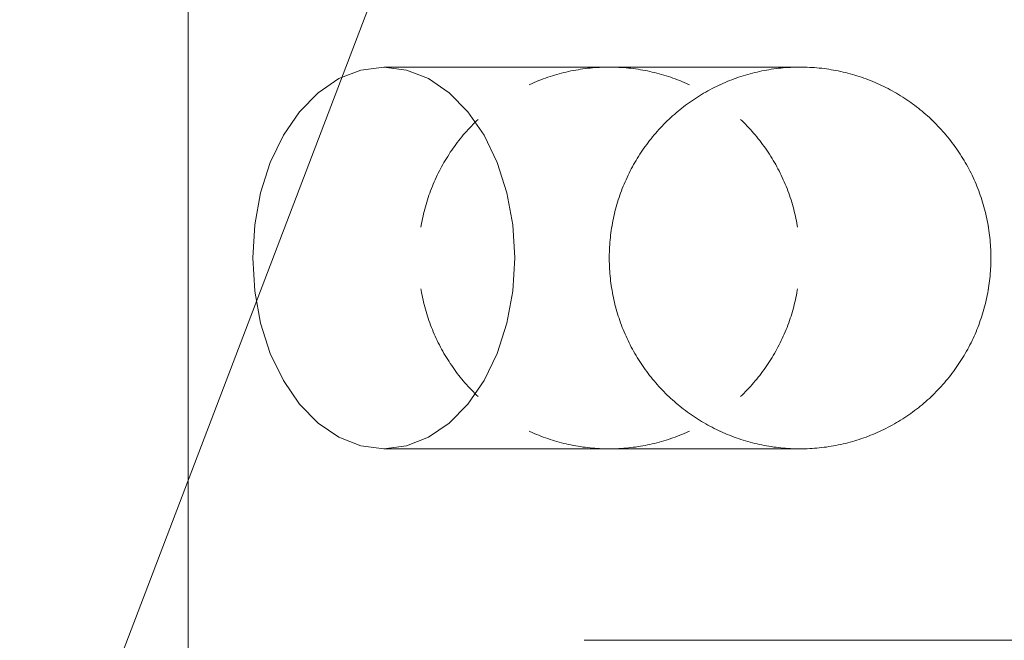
# Model space of a CAD drawing. Header units: metres. Extents: x -2 to 117, y -1 to 84.
# Tile 125 of 186: x 36.65 to 37.166, y 27.434 to 27.76. Entities that reach past the tile are written whole.
import ezdxf

# ---------------------------------------------------------------- set-up
doc = ezdxf.new("R2010")
doc.units = ezdxf.units.M
for name, color, linetype in [('KFP_Treppen_Aufzug', 7, 'Continuous'), ('KFP_Wand Aussen', 7, 'Continuous'), ('Neubau_KFP_Bemaßung 1_50', 7, 'Continuous')]:
    doc.layers.add(name, color=color, linetype=linetype)

# ---------------------------------------------------------------- blocks, each defined once
blk = doc.blocks.new('ITB_1002-ID-43-8-11635-220')
at = {"layer": 'KFP_Treppen_Aufzug', "color": 251, "lineweight": 5, "true_color": 0x5a5d5a}
blk.add_lwpolyline([(-32.42218, -32.09196), (-28.42366, -32.09196), (-28.42366, -37.5017), (-32.42218, -37.5017), (-32.42218, -32.09196)], dxfattribs=at)
at = {"layer": 'KFP_Wand Aussen', "color": 251, "lineweight": 5, "true_color": 0x5a5d5a}
for p, q in [((-28.10299, -33.25852), (-28.32116, -33.25852)), ((-28.16924, -33.25852), (-28.20299, -33.25852)), ((-28.10299, -33.25852), (-28.13674, -33.25852)), ((-28.32116, -33.45852), (-28.10299, -33.45852)), ((-28.20299, -33.45852), (-28.16924, -33.45852)), ((-28.13674, -33.45852), (-28.10299, -33.45852)), ((-28.2161, -33.55884), (-27.9861, -33.55884))]:
    blk.add_line(p, q, dxfattribs=at)
for points in [[(-28.32116, -33.25852), (-28.33308, -33.26004), (-28.34464, -33.26455), (-28.35548, -33.27192), (-28.36528, -33.28191), (-28.37374, -33.29424), (-28.3806, -33.30852), (-28.38566, -33.32432), (-28.38876, -33.34115), (-28.3898, -33.35852), (-28.38876, -33.37588), (-28.38566, -33.39272), (-28.3806, -33.40852), (-28.37374, -33.4228), (-28.36528, -33.43512), (-28.35548, -33.44512), (-28.34464, -33.45249), (-28.33308, -33.457), (-28.32116, -33.45852), (-28.30924, -33.457), (-28.29768, -33.45249), (-28.28684, -33.44512), (-28.27704, -33.43512), (-28.26858, -33.4228), (-28.26172, -33.40852), (-28.25666, -33.39272), (-28.25356, -33.37588), (-28.25252, -33.35852), (-28.25356, -33.34115), (-28.25666, -33.32432), (-28.26172, -33.30852), (-28.26858, -33.29424), (-28.27704, -33.28191), (-28.28684, -33.27192), (-28.29768, -33.26455), (-28.30924, -33.26004), (-28.32116, -33.25852)], [(-28.20299, -33.25852), (-28.20425, -33.25853), (-28.20551, -33.25855), (-28.20677, -33.25859), (-28.20803, -33.25865), (-28.20929, -33.25872), (-28.21055, -33.2588), (-28.21181, -33.25891), (-28.21306, -33.25903), (-28.21432, -33.25916), (-28.21557, -33.25931), (-28.21682, -33.25948), (-28.21807, -33.25966), (-28.21932, -33.25986), (-28.22056, -33.26007), (-28.2218, -33.2603), (-28.22304, -33.26055), (-28.22427, -33.26081), (-28.2255, -33.26109), (-28.22673, -33.26138), (-28.22795, -33.26169), (-28.22917, -33.26201), (-28.23039, -33.26235), (-28.2316, -33.2627), (-28.23281, -33.26307), (-28.23401, -33.26345), (-28.23521, -33.26385), (-28.2364, -33.26426), (-28.23758, -33.26469), (-28.23877, -33.26514), (-28.23994, -33.2656), (-28.24111, -33.26607), (-28.24227, -33.26656), (-28.24343, -33.26706), (-28.24458, -33.26758), (-28.24497, -33.26776)], [(-28.10299, -33.25852), (-28.10425, -33.25853), (-28.10551, -33.25855), (-28.10677, -33.25859), (-28.10803, -33.25865), (-28.10929, -33.25872), (-28.11055, -33.2588), (-28.11181, -33.25891), (-28.11306, -33.25903), (-28.11432, -33.25916), (-28.11557, -33.25931), (-28.11682, -33.25948), (-28.11807, -33.25966), (-28.11932, -33.25986), (-28.12056, -33.26007), (-28.1218, -33.2603), (-28.12304, -33.26055), (-28.12427, -33.26081), (-28.1255, -33.26109), (-28.12673, -33.26138), (-28.12795, -33.26169), (-28.12917, -33.26201), (-28.13039, -33.26235), (-28.1316, -33.2627), (-28.13281, -33.26307), (-28.13401, -33.26345), (-28.13521, -33.26385), (-28.1364, -33.26426), (-28.13758, -33.26469), (-28.13877, -33.26514), (-28.13994, -33.2656), (-28.14111, -33.26607), (-28.14227, -33.26656), (-28.14343, -33.26706), (-28.14458, -33.26758), (-28.14573, -33.26811), (-28.14686, -33.26866), (-28.14799, -33.26922), (-28.14912, -33.26979), (-28.15023, -33.27038), (-28.15134, -33.27098), (-28.15244, -33.2716), (-28.15353, -33.27223), (-28.15462, -33.27288), (-28.15569, -33.27354), (-28.15676, -33.27421), (-28.15782, -33.27489), (-28.15887, -33.27559), (-28.15991, -33.2763), (-28.16095, -33.27703), (-28.16197, -33.27777), (-28.16298, -33.27852), (-28.16399, -33.27928), (-28.16498, -33.28005), (-28.16597, -33.28084), (-28.16694, -33.28164), (-28.16791, -33.28246), (-28.16886, -33.28328), (-28.16981, -33.28412), (-28.17074, -33.28497), (-28.17166, -33.28583), (-28.17257, -33.2867), (-28.17347, -33.28758), (-28.17436, -33.28848), (-28.17524, -33.28939), (-28.17611, -33.2903), (-28.17696, -33.29123), (-28.17781, -33.29217), (-28.17864, -33.29312), (-28.17946, -33.29408), (-28.18026, -33.29505), (-28.18106, -33.29603), (-28.18184, -33.29702), (-28.18261, -33.29802), (-28.18337, -33.29903), (-28.18411, -33.30005), (-28.18484, -33.30107), (-28.18556, -33.30211), (-28.18627, -33.30316), (-28.18696, -33.30421), (-28.18764, -33.30528), (-28.1883, -33.30635), (-28.18895, -33.30743), (-28.18959, -33.30852), (-28.19021, -33.30961), (-28.19082, -33.31072), (-28.19142, -33.31183), (-28.192, -33.31295), (-28.19257, -33.31408), (-28.19312, -33.31521), (-28.19366, -33.31635), (-28.19419, -33.3175), (-28.1947, -33.31865), (-28.19519, -33.31981), (-28.19567, -33.32098), (-28.19614, -33.32215), (-28.19659, -33.32333), (-28.19703, -33.32451), (-28.19745, -33.3257), (-28.19786, -33.3269), (-28.19825, -33.3281), (-28.19862, -33.3293), (-28.19899, -33.33051), (-28.19933, -33.33172), (-28.19966, -33.33294), (-28.19998, -33.33416), (-28.20028, -33.33539), (-28.20056, -33.33662), (-28.20083, -33.33785), (-28.20108, -33.33909), (-28.20132, -33.34033), (-28.20154, -33.34157), (-28.20175, -33.34281), (-28.20194, -33.34406), (-28.20211, -33.34531), (-28.20227, -33.34656), (-28.20241, -33.34781), (-28.20254, -33.34907), (-28.20265, -33.35033), (-28.20275, -33.35158), (-28.20283, -33.35284), (-28.20289, -33.3541), (-28.20294, -33.35536), (-28.20297, -33.35663), (-28.20299, -33.35789), (-28.20299, -33.35915), (-28.20297, -33.36041), (-28.20294, -33.36167), (-28.20289, -33.36293), (-28.20283, -33.36419), (-28.20275, -33.36545), (-28.20265, -33.36671), (-28.20254, -33.36797), (-28.20241, -33.36922), (-28.20227, -33.37048), (-28.20211, -33.37173), (-28.20194, -33.37298), (-28.20175, -33.37422), (-28.20154, -33.37547), (-28.20132, -33.37671), (-28.20108, -33.37795), (-28.20083, -33.37919), (-28.20056, -33.38042), (-28.20028, -33.38165), (-28.19998, -33.38287), (-28.19966, -33.3841), (-28.19933, -33.38531), (-28.19899, -33.38653), (-28.19862, -33.38774), (-28.19825, -33.38894), (-28.19786, -33.39014), (-28.19745, -33.39133), (-28.19703, -33.39252), (-28.19659, -33.39371), (-28.19614, -33.39488), (-28.19567, -33.39606), (-28.19519, -33.39722), (-28.1947, -33.39838), (-28.19419, -33.39954), (-28.19366, -33.40068), (-28.19312, -33.40183), (-28.19257, -33.40296), (-28.192, -33.40409), (-28.19142, -33.40521), (-28.19082, -33.40632), (-28.19021, -33.40742), (-28.18959, -33.40852), (-28.18895, -33.40961), (-28.1883, -33.41069), (-28.18764, -33.41176), (-28.18696, -33.41282), (-28.18627, -33.41388), (-28.18556, -33.41492), (-28.18484, -33.41596), (-28.18411, -33.41699), (-28.18337, -33.41801), (-28.18261, -33.41902), (-28.18184, -33.42002), (-28.18106, -33.42101), (-28.18026, -33.42199), (-28.17946, -33.42296), (-28.17864, -33.42392), (-28.17781, -33.42487), (-28.17696, -33.42581), (-28.17611, -33.42673), (-28.17524, -33.42765), (-28.17436, -33.42856), (-28.17347, -33.42945), (-28.17257, -33.43034), (-28.17166, -33.43121), (-28.17074, -33.43207), (-28.16981, -33.43292), (-28.16886, -33.43375), (-28.16791, -33.43458), (-28.16694, -33.43539), (-28.16597, -33.43619), (-28.16498, -33.43698), (-28.16399, -33.43776), (-28.16298, -33.43852), (-28.16197, -33.43927), (-28.16095, -33.44001), (-28.15991, -33.44073), (-28.15887, -33.44145), (-28.15782, -33.44214), (-28.15676, -33.44283), (-28.15569, -33.4435), (-28.15462, -33.44416), (-28.15353, -33.4448), (-28.15244, -33.44543), (-28.15134, -33.44605), (-28.15023, -33.44665), (-28.14912, -33.44724), (-28.14799, -33.44782), (-28.14686, -33.44838), (-28.14573, -33.44893), (-28.14458, -33.44946), (-28.14343, -33.44998), (-28.14227, -33.45048), (-28.14111, -33.45097), (-28.13994, -33.45144), (-28.13877, -33.4519), (-28.13758, -33.45234), (-28.1364, -33.45277), (-28.13521, -33.45319), (-28.13401, -33.45358), (-28.13281, -33.45397), (-28.1316, -33.45434), (-28.13039, -33.45469), (-28.12917, -33.45503), (-28.12795, -33.45535), (-28.12673, -33.45566), (-28.1255, -33.45595), (-28.12427, -33.45623), (-28.12304, -33.45649), (-28.1218, -33.45673), (-28.12056, -33.45696), (-28.11932, -33.45718), (-28.11807, -33.45737), (-28.11682, -33.45756), (-28.11557, -33.45772), (-28.11432, -33.45787), (-28.11306, -33.45801), (-28.11181, -33.45813), (-28.11055, -33.45823), (-28.10929, -33.45832), (-28.10803, -33.45839), (-28.10677, -33.45845), (-28.10551, -33.45849), (-28.10425, -33.45851), (-28.10299, -33.45852)], [(-28.10299, -33.25852), (-28.10425, -33.25853), (-28.10551, -33.25855), (-28.10677, -33.25859), (-28.10803, -33.25865), (-28.10929, -33.25872), (-28.11055, -33.2588), (-28.11181, -33.25891), (-28.11306, -33.25903), (-28.11432, -33.25916), (-28.11557, -33.25931), (-28.11682, -33.25948), (-28.11807, -33.25966), (-28.11932, -33.25986), (-28.12056, -33.26007), (-28.1218, -33.2603), (-28.12304, -33.26055), (-28.12427, -33.26081), (-28.1255, -33.26109), (-28.12673, -33.26138), (-28.12795, -33.26169), (-28.12917, -33.26201), (-28.13039, -33.26235), (-28.1316, -33.2627), (-28.13281, -33.26307), (-28.13401, -33.26345), (-28.13521, -33.26385), (-28.1364, -33.26426), (-28.13758, -33.26469), (-28.13877, -33.26514), (-28.13994, -33.2656), (-28.14111, -33.26607), (-28.14227, -33.26656), (-28.14343, -33.26706), (-28.14458, -33.26758), (-28.14573, -33.26811), (-28.14686, -33.26866), (-28.14799, -33.26922), (-28.14912, -33.26979), (-28.15023, -33.27038), (-28.15134, -33.27098), (-28.15244, -33.2716), (-28.15353, -33.27223), (-28.15462, -33.27288), (-28.15569, -33.27354), (-28.15676, -33.27421), (-28.15782, -33.27489), (-28.15887, -33.27559), (-28.15991, -33.2763), (-28.16095, -33.27703), (-28.16197, -33.27777), (-28.16298, -33.27852), (-28.16399, -33.27928), (-28.16498, -33.28005), (-28.16597, -33.28084), (-28.16694, -33.28164), (-28.16791, -33.28246), (-28.16886, -33.28328), (-28.16981, -33.28412), (-28.17074, -33.28497), (-28.17166, -33.28583), (-28.17257, -33.2867), (-28.17347, -33.28758), (-28.17436, -33.28848), (-28.17524, -33.28939), (-28.17611, -33.2903), (-28.17696, -33.29123), (-28.17781, -33.29217), (-28.17864, -33.29312), (-28.17946, -33.29408), (-28.18026, -33.29505), (-28.18106, -33.29603), (-28.18184, -33.29702), (-28.18261, -33.29802), (-28.18337, -33.29903), (-28.18411, -33.30005), (-28.18484, -33.30107), (-28.18556, -33.30211), (-28.18627, -33.30316), (-28.18696, -33.30421), (-28.18764, -33.30528), (-28.1883, -33.30635), (-28.18895, -33.30743), (-28.18959, -33.30852), (-28.19021, -33.30961), (-28.19082, -33.31072), (-28.19142, -33.31183), (-28.192, -33.31295), (-28.19257, -33.31408), (-28.19312, -33.31521), (-28.19366, -33.31635), (-28.19419, -33.3175), (-28.1947, -33.31865), (-28.19519, -33.31981), (-28.19567, -33.32098), (-28.19614, -33.32215), (-28.19659, -33.32333), (-28.19703, -33.32451), (-28.19745, -33.3257), (-28.19786, -33.3269), (-28.19825, -33.3281), (-28.19862, -33.3293), (-28.19899, -33.33051), (-28.19933, -33.33172), (-28.19966, -33.33294), (-28.19998, -33.33416), (-28.20028, -33.33539), (-28.20056, -33.33662), (-28.20083, -33.33785), (-28.20108, -33.33909), (-28.20132, -33.34033), (-28.20154, -33.34157), (-28.20175, -33.34281), (-28.20194, -33.34406), (-28.20211, -33.34531), (-28.20227, -33.34656), (-28.20241, -33.34781), (-28.20254, -33.34907), (-28.20265, -33.35033), (-28.20275, -33.35158), (-28.20283, -33.35284), (-28.20289, -33.3541), (-28.20294, -33.35536), (-28.20297, -33.35663), (-28.20299, -33.35789), (-28.20299, -33.35915), (-28.20297, -33.36041), (-28.20294, -33.36167), (-28.20289, -33.36293), (-28.20283, -33.36419), (-28.20275, -33.36545), (-28.20265, -33.36671), (-28.20254, -33.36797), (-28.20241, -33.36922), (-28.20227, -33.37048), (-28.20211, -33.37173), (-28.20194, -33.37298), (-28.20175, -33.37422), (-28.20154, -33.37547), (-28.20132, -33.37671), (-28.20108, -33.37795), (-28.20083, -33.37919), (-28.20056, -33.38042), (-28.20028, -33.38165), (-28.19998, -33.38287), (-28.19966, -33.3841), (-28.19933, -33.38531), (-28.19899, -33.38653), (-28.19862, -33.38774), (-28.19825, -33.38894), (-28.19786, -33.39014), (-28.19745, -33.39133), (-28.19703, -33.39252), (-28.19659, -33.39371), (-28.19614, -33.39488), (-28.19567, -33.39606), (-28.19519, -33.39722), (-28.1947, -33.39838), (-28.19419, -33.39954), (-28.19366, -33.40068), (-28.19312, -33.40183), (-28.19257, -33.40296), (-28.192, -33.40409), (-28.19142, -33.40521), (-28.19082, -33.40632), (-28.19021, -33.40742), (-28.18959, -33.40852), (-28.18895, -33.40961), (-28.1883, -33.41069), (-28.18764, -33.41176), (-28.18696, -33.41282), (-28.18627, -33.41388), (-28.18556, -33.41492), (-28.18484, -33.41596), (-28.18411, -33.41699), (-28.18337, -33.41801), (-28.18261, -33.41902), (-28.18184, -33.42002), (-28.18106, -33.42101), (-28.18026, -33.42199), (-28.17946, -33.42296), (-28.17864, -33.42392), (-28.17781, -33.42487), (-28.17696, -33.42581), (-28.17611, -33.42673), (-28.17524, -33.42765), (-28.17436, -33.42856), (-28.17347, -33.42945), (-28.17257, -33.43034), (-28.17166, -33.43121), (-28.17074, -33.43207), (-28.16981, -33.43292), (-28.16886, -33.43375), (-28.16791, -33.43458), (-28.16694, -33.43539), (-28.16597, -33.43619), (-28.16498, -33.43698), (-28.16399, -33.43776), (-28.16298, -33.43852), (-28.16197, -33.43927), (-28.16095, -33.44001), (-28.15991, -33.44073), (-28.15887, -33.44145), (-28.15782, -33.44214), (-28.15676, -33.44283), (-28.15569, -33.4435), (-28.15462, -33.44416), (-28.15353, -33.4448), (-28.15244, -33.44543), (-28.15134, -33.44605), (-28.15023, -33.44665), (-28.14912, -33.44724), (-28.14799, -33.44782), (-28.14686, -33.44838), (-28.14573, -33.44893), (-28.14458, -33.44946), (-28.14343, -33.44998), (-28.14227, -33.45048), (-28.14111, -33.45097), (-28.13994, -33.45144), (-28.13877, -33.4519), (-28.13758, -33.45234), (-28.1364, -33.45277), (-28.13521, -33.45319), (-28.13401, -33.45358), (-28.13281, -33.45397), (-28.1316, -33.45434), (-28.13039, -33.45469), (-28.12917, -33.45503), (-28.12795, -33.45535), (-28.12673, -33.45566), (-28.1255, -33.45595), (-28.12427, -33.45623), (-28.12304, -33.45649), (-28.1218, -33.45673), (-28.12056, -33.45696), (-28.11932, -33.45718), (-28.11807, -33.45737), (-28.11682, -33.45756), (-28.11557, -33.45772), (-28.11432, -33.45787), (-28.11306, -33.45801), (-28.11181, -33.45813), (-28.11055, -33.45823), (-28.10929, -33.45832), (-28.10803, -33.45839), (-28.10677, -33.45845), (-28.10551, -33.45849), (-28.10425, -33.45851), (-28.10299, -33.45852)], [(-28.161, -33.26776), (-28.16139, -33.26758), (-28.16254, -33.26706), (-28.1637, -33.26656), (-28.16487, -33.26607), (-28.16603, -33.2656), (-28.16721, -33.26514), (-28.16839, -33.26469), (-28.16958, -33.26426), (-28.17077, -33.26385), (-28.17197, -33.26345), (-28.17317, -33.26307), (-28.17437, -33.2627), (-28.17559, -33.26235), (-28.1768, -33.26201), (-28.17802, -33.26169), (-28.17924, -33.26138), (-28.18047, -33.26109), (-28.1817, -33.26081), (-28.18294, -33.26055), (-28.18418, -33.2603), (-28.18542, -33.26007), (-28.18666, -33.25986), (-28.18791, -33.25966), (-28.18915, -33.25948), (-28.1904, -33.25931), (-28.19166, -33.25916), (-28.19291, -33.25903), (-28.19417, -33.25891), (-28.19542, -33.2588), (-28.19668, -33.25872), (-28.19794, -33.25865), (-28.1992, -33.25859), (-28.20046, -33.25855), (-28.20173, -33.25853), (-28.20299, -33.25852)], [(-28.10299, -33.25852), (-28.10425, -33.25853), (-28.10551, -33.25855), (-28.10677, -33.25859), (-28.10803, -33.25865), (-28.10929, -33.25872), (-28.11055, -33.2588), (-28.11181, -33.25891), (-28.11306, -33.25903), (-28.11432, -33.25916), (-28.11557, -33.25931), (-28.11682, -33.25948), (-28.11807, -33.25966), (-28.11932, -33.25986), (-28.12056, -33.26007), (-28.1218, -33.2603), (-28.12304, -33.26055), (-28.12427, -33.26081), (-28.1255, -33.26109), (-28.12673, -33.26138), (-28.12795, -33.26169), (-28.12917, -33.26201), (-28.13039, -33.26235), (-28.1316, -33.2627), (-28.13281, -33.26307), (-28.13401, -33.26345), (-28.13521, -33.26385), (-28.1364, -33.26426), (-28.13758, -33.26469), (-28.13877, -33.26514), (-28.13994, -33.2656), (-28.14111, -33.26607), (-28.14227, -33.26656), (-28.14343, -33.26706), (-28.14458, -33.26758), (-28.14497, -33.26776)], [(-28.10299, -33.45852), (-28.10173, -33.45851), (-28.10046, -33.45849), (-28.0992, -33.45845), (-28.09794, -33.45839), (-28.09668, -33.45832), (-28.09542, -33.45823), (-28.09417, -33.45813), (-28.09291, -33.45801), (-28.09166, -33.45787), (-28.0904, -33.45772), (-28.08915, -33.45756), (-28.08791, -33.45737), (-28.08666, -33.45718), (-28.08542, -33.45696), (-28.08418, -33.45673), (-28.08294, -33.45649), (-28.0817, -33.45623), (-28.08047, -33.45595), (-28.07924, -33.45566), (-28.07802, -33.45535), (-28.0768, -33.45503), (-28.07559, -33.45469), (-28.07437, -33.45434), (-28.07317, -33.45397), (-28.07197, -33.45358), (-28.07077, -33.45319), (-28.06958, -33.45277), (-28.06839, -33.45234), (-28.06721, -33.4519), (-28.06603, -33.45144), (-28.06487, -33.45097), (-28.0637, -33.45048), (-28.06254, -33.44998), (-28.06139, -33.44946), (-28.06025, -33.44893), (-28.05911, -33.44838), (-28.05798, -33.44782), (-28.05686, -33.44724), (-28.05574, -33.44665), (-28.05464, -33.44605), (-28.05353, -33.44543), (-28.05244, -33.4448), (-28.05136, -33.44416), (-28.05028, -33.4435), (-28.04921, -33.44283), (-28.04815, -33.44214), (-28.0471, -33.44145), (-28.04606, -33.44073), (-28.04503, -33.44001), (-28.04401, -33.43927), (-28.04299, -33.43852), (-28.04199, -33.43776), (-28.04099, -33.43698), (-28.04001, -33.43619), (-28.03903, -33.43539), (-28.03807, -33.43458), (-28.03711, -33.43375), (-28.03617, -33.43292), (-28.03524, -33.43207), (-28.03431, -33.43121), (-28.0334, -33.43034), (-28.0325, -33.42945), (-28.03161, -33.42856), (-28.03073, -33.42765), (-28.02987, -33.42673), (-28.02901, -33.42581), (-28.02817, -33.42487), (-28.02734, -33.42392), (-28.02652, -33.42296), (-28.02571, -33.42199), (-28.02492, -33.42101), (-28.02413, -33.42002), (-28.02337, -33.41902), (-28.02261, -33.41801), (-28.02186, -33.41699), (-28.02113, -33.41596), (-28.02041, -33.41492), (-28.01971, -33.41388), (-28.01902, -33.41282), (-28.01834, -33.41176), (-28.01767, -33.41069), (-28.01702, -33.40961), (-28.01639, -33.40852), (-28.01576, -33.40742), (-28.01515, -33.40632), (-28.01456, -33.40521), (-28.01397, -33.40409), (-28.01341, -33.40296), (-28.01285, -33.40183), (-28.01231, -33.40068), (-28.01179, -33.39954), (-28.01128, -33.39838), (-28.01078, -33.39722), (-28.0103, -33.39606), (-28.00983, -33.39488), (-28.00938, -33.39371), (-28.00895, -33.39252), (-28.00853, -33.39133), (-28.00812, -33.39014), (-28.00773, -33.38894), (-28.00735, -33.38774), (-28.00699, -33.38653), (-28.00664, -33.38531), (-28.00631, -33.3841), (-28.006, -33.38287), (-28.0057, -33.38165), (-28.00542, -33.38042), (-28.00515, -33.37919), (-28.00489, -33.37795), (-28.00466, -33.37671), (-28.00443, -33.37547), (-28.00423, -33.37422), (-28.00404, -33.37298), (-28.00386, -33.37173), (-28.00371, -33.37048), (-28.00356, -33.36922), (-28.00344, -33.36797), (-28.00332, -33.36671), (-28.00323, -33.36545), (-28.00315, -33.36419), (-28.00309, -33.36293), (-28.00304, -33.36167), (-28.00301, -33.36041), (-28.00299, -33.35915), (-28.00299, -33.35789), (-28.00301, -33.35663), (-28.00304, -33.35536), (-28.00309, -33.3541), (-28.00315, -33.35284), (-28.00323, -33.35158), (-28.00332, -33.35033), (-28.00344, -33.34907), (-28.00356, -33.34781), (-28.00371, -33.34656), (-28.00386, -33.34531), (-28.00404, -33.34406), (-28.00423, -33.34281), (-28.00443, -33.34157), (-28.00466, -33.34033), (-28.00489, -33.33909), (-28.00515, -33.33785), (-28.00542, -33.33662), (-28.0057, -33.33539), (-28.006, -33.33416), (-28.00631, -33.33294), (-28.00664, -33.33172), (-28.00699, -33.33051), (-28.00735, -33.3293), (-28.00773, -33.3281), (-28.00812, -33.3269), (-28.00853, -33.3257), (-28.00895, -33.32451), (-28.00938, -33.32333), (-28.00983, -33.32215), (-28.0103, -33.32098), (-28.01078, -33.31981), (-28.01128, -33.31865), (-28.01179, -33.3175), (-28.01231, -33.31635), (-28.01285, -33.31521), (-28.01341, -33.31408), (-28.01397, -33.31295), (-28.01456, -33.31183), (-28.01515, -33.31072), (-28.01576, -33.30961), (-28.01639, -33.30852), (-28.01702, -33.30743), (-28.01767, -33.30635), (-28.01834, -33.30528), (-28.01902, -33.30421), (-28.01971, -33.30316), (-28.02041, -33.30211), (-28.02113, -33.30107), (-28.02186, -33.30005), (-28.02261, -33.29903), (-28.02337, -33.29802), (-28.02413, -33.29702), (-28.02492, -33.29603), (-28.02571, -33.29505), (-28.02652, -33.29408), (-28.02734, -33.29312), (-28.02817, -33.29217), (-28.02901, -33.29123), (-28.02987, -33.2903), (-28.03073, -33.28939), (-28.03161, -33.28848), (-28.0325, -33.28758), (-28.0334, -33.2867), (-28.03431, -33.28583), (-28.03524, -33.28497), (-28.03617, -33.28412), (-28.03711, -33.28328), (-28.03807, -33.28246), (-28.03903, -33.28164), (-28.04001, -33.28084), (-28.04099, -33.28005), (-28.04199, -33.27928), (-28.04299, -33.27852), (-28.04401, -33.27777), (-28.04503, -33.27703), (-28.04606, -33.2763), (-28.0471, -33.27559), (-28.04815, -33.27489), (-28.04921, -33.27421), (-28.05028, -33.27354), (-28.05136, -33.27288), (-28.05244, -33.27223), (-28.05353, -33.2716), (-28.05464, -33.27098), (-28.05574, -33.27038), (-28.05686, -33.26979), (-28.05798, -33.26922), (-28.05911, -33.26866), (-28.06025, -33.26811), (-28.06139, -33.26758), (-28.06254, -33.26706), (-28.0637, -33.26656), (-28.06487, -33.26607), (-28.06603, -33.2656), (-28.06721, -33.26514), (-28.06839, -33.26469), (-28.06958, -33.26426), (-28.07077, -33.26385), (-28.07197, -33.26345), (-28.07317, -33.26307), (-28.07437, -33.2627), (-28.07559, -33.26235), (-28.0768, -33.26201), (-28.07802, -33.26169), (-28.07924, -33.26138), (-28.08047, -33.26109), (-28.0817, -33.26081), (-28.08294, -33.26055), (-28.08418, -33.2603), (-28.08542, -33.26007), (-28.08666, -33.25986), (-28.08791, -33.25966), (-28.08915, -33.25948), (-28.0904, -33.25931), (-28.09166, -33.25916), (-28.09291, -33.25903), (-28.09417, -33.25891), (-28.09542, -33.2588), (-28.09668, -33.25872), (-28.09794, -33.25865), (-28.0992, -33.25859), (-28.10046, -33.25855), (-28.10173, -33.25853), (-28.10299, -33.25852)], [(-28.10299, -33.45852), (-28.10173, -33.45851), (-28.10046, -33.45849), (-28.0992, -33.45845), (-28.09794, -33.45839), (-28.09668, -33.45832), (-28.09542, -33.45823), (-28.09417, -33.45813), (-28.09291, -33.45801), (-28.09166, -33.45787), (-28.0904, -33.45772), (-28.08915, -33.45756), (-28.08791, -33.45737), (-28.08666, -33.45718), (-28.08542, -33.45696), (-28.08418, -33.45673), (-28.08294, -33.45649), (-28.0817, -33.45623), (-28.08047, -33.45595), (-28.07924, -33.45566), (-28.07802, -33.45535), (-28.0768, -33.45503), (-28.07559, -33.45469), (-28.07437, -33.45434), (-28.07317, -33.45397), (-28.07197, -33.45358), (-28.07077, -33.45319), (-28.06958, -33.45277), (-28.06839, -33.45234), (-28.06721, -33.4519), (-28.06603, -33.45144), (-28.06487, -33.45097), (-28.0637, -33.45048), (-28.06254, -33.44998), (-28.06139, -33.44946), (-28.06025, -33.44893), (-28.05911, -33.44838), (-28.05798, -33.44782), (-28.05686, -33.44724), (-28.05574, -33.44665), (-28.05464, -33.44605), (-28.05353, -33.44543), (-28.05244, -33.4448), (-28.05136, -33.44416), (-28.05028, -33.4435), (-28.04921, -33.44283), (-28.04815, -33.44214), (-28.0471, -33.44145), (-28.04606, -33.44073), (-28.04503, -33.44001), (-28.04401, -33.43927), (-28.04299, -33.43852), (-28.04199, -33.43776), (-28.04099, -33.43698), (-28.04001, -33.43619), (-28.03903, -33.43539), (-28.03807, -33.43458), (-28.03711, -33.43375), (-28.03617, -33.43292), (-28.03524, -33.43207), (-28.03431, -33.43121), (-28.0334, -33.43034), (-28.0325, -33.42945), (-28.03161, -33.42856), (-28.03073, -33.42765), (-28.02987, -33.42673), (-28.02901, -33.42581), (-28.02817, -33.42487), (-28.02734, -33.42392), (-28.02652, -33.42296), (-28.02571, -33.42199), (-28.02492, -33.42101), (-28.02413, -33.42002), (-28.02337, -33.41902), (-28.02261, -33.41801), (-28.02186, -33.41699), (-28.02113, -33.41596), (-28.02041, -33.41492), (-28.01971, -33.41388), (-28.01902, -33.41282), (-28.01834, -33.41176), (-28.01767, -33.41069), (-28.01702, -33.40961), (-28.01639, -33.40852), (-28.01576, -33.40742), (-28.01515, -33.40632), (-28.01456, -33.40521), (-28.01397, -33.40409), (-28.01341, -33.40296), (-28.01285, -33.40183), (-28.01231, -33.40068), (-28.01179, -33.39954), (-28.01128, -33.39838), (-28.01078, -33.39722), (-28.0103, -33.39606), (-28.00983, -33.39488), (-28.00938, -33.39371), (-28.00895, -33.39252), (-28.00853, -33.39133), (-28.00812, -33.39014), (-28.00773, -33.38894), (-28.00735, -33.38774), (-28.00699, -33.38653), (-28.00664, -33.38531), (-28.00631, -33.3841), (-28.006, -33.38287), (-28.0057, -33.38165), (-28.00542, -33.38042), (-28.00515, -33.37919), (-28.00489, -33.37795), (-28.00466, -33.37671), (-28.00443, -33.37547), (-28.00423, -33.37422), (-28.00404, -33.37298), (-28.00386, -33.37173), (-28.00371, -33.37048), (-28.00356, -33.36922), (-28.00344, -33.36797), (-28.00332, -33.36671), (-28.00323, -33.36545), (-28.00315, -33.36419), (-28.00309, -33.36293), (-28.00304, -33.36167), (-28.00301, -33.36041), (-28.00299, -33.35915), (-28.00299, -33.35789), (-28.00301, -33.35663), (-28.00304, -33.35536), (-28.00309, -33.3541), (-28.00315, -33.35284), (-28.00323, -33.35158), (-28.00332, -33.35033), (-28.00344, -33.34907), (-28.00356, -33.34781), (-28.00371, -33.34656), (-28.00386, -33.34531), (-28.00404, -33.34406), (-28.00423, -33.34281), (-28.00443, -33.34157), (-28.00466, -33.34033), (-28.00489, -33.33909), (-28.00515, -33.33785), (-28.00542, -33.33662), (-28.0057, -33.33539), (-28.006, -33.33416), (-28.00631, -33.33294), (-28.00664, -33.33172), (-28.00699, -33.33051), (-28.00735, -33.3293), (-28.00773, -33.3281), (-28.00812, -33.3269), (-28.00853, -33.3257), (-28.00895, -33.32451), (-28.00938, -33.32333), (-28.00983, -33.32215), (-28.0103, -33.32098), (-28.01078, -33.31981), (-28.01128, -33.31865), (-28.01179, -33.3175), (-28.01231, -33.31635), (-28.01285, -33.31521), (-28.01341, -33.31408), (-28.01397, -33.31295), (-28.01456, -33.31183), (-28.01515, -33.31072), (-28.01576, -33.30961), (-28.01639, -33.30852), (-28.01702, -33.30743), (-28.01767, -33.30635), (-28.01834, -33.30528), (-28.01902, -33.30421), (-28.01971, -33.30316), (-28.02041, -33.30211), (-28.02113, -33.30107), (-28.02186, -33.30005), (-28.02261, -33.29903), (-28.02337, -33.29802), (-28.02413, -33.29702), (-28.02492, -33.29603), (-28.02571, -33.29505), (-28.02652, -33.29408), (-28.02734, -33.29312), (-28.02817, -33.29217), (-28.02901, -33.29123), (-28.02987, -33.2903), (-28.03073, -33.28939), (-28.03161, -33.28848), (-28.0325, -33.28758), (-28.0334, -33.2867), (-28.03431, -33.28583), (-28.03524, -33.28497), (-28.03617, -33.28412), (-28.03711, -33.28328), (-28.03807, -33.28246), (-28.03903, -33.28164), (-28.04001, -33.28084), (-28.04099, -33.28005), (-28.04199, -33.27928), (-28.04299, -33.27852), (-28.04401, -33.27777), (-28.04503, -33.27703), (-28.04606, -33.2763), (-28.0471, -33.27559), (-28.04815, -33.27489), (-28.04921, -33.27421), (-28.05028, -33.27354), (-28.05136, -33.27288), (-28.05244, -33.27223), (-28.05353, -33.2716), (-28.05464, -33.27098), (-28.05574, -33.27038), (-28.05686, -33.26979), (-28.05798, -33.26922), (-28.05911, -33.26866), (-28.06025, -33.26811), (-28.06139, -33.26758), (-28.06254, -33.26706), (-28.0637, -33.26656), (-28.06487, -33.26607), (-28.06603, -33.2656), (-28.06721, -33.26514), (-28.06839, -33.26469), (-28.06958, -33.26426), (-28.07077, -33.26385), (-28.07197, -33.26345), (-28.07317, -33.26307), (-28.07437, -33.2627), (-28.07559, -33.26235), (-28.0768, -33.26201), (-28.07802, -33.26169), (-28.07924, -33.26138), (-28.08047, -33.26109), (-28.0817, -33.26081), (-28.08294, -33.26055), (-28.08418, -33.2603), (-28.08542, -33.26007), (-28.08666, -33.25986), (-28.08791, -33.25966), (-28.08915, -33.25948), (-28.0904, -33.25931), (-28.09166, -33.25916), (-28.09291, -33.25903), (-28.09417, -33.25891), (-28.09542, -33.2588), (-28.09668, -33.25872), (-28.09794, -33.25865), (-28.0992, -33.25859), (-28.10046, -33.25855), (-28.10173, -33.25853), (-28.10299, -33.25852)], [(-28.061, -33.26776), (-28.06139, -33.26758), (-28.06254, -33.26706), (-28.0637, -33.26656), (-28.06487, -33.26607), (-28.06603, -33.2656), (-28.06721, -33.26514), (-28.06839, -33.26469), (-28.06958, -33.26426), (-28.07077, -33.26385), (-28.07197, -33.26345), (-28.07317, -33.26307), (-28.07437, -33.2627), (-28.07559, -33.26235), (-28.0768, -33.26201), (-28.07802, -33.26169), (-28.07924, -33.26138), (-28.08047, -33.26109), (-28.0817, -33.26081), (-28.08294, -33.26055), (-28.08418, -33.2603), (-28.08542, -33.26007), (-28.08666, -33.25986), (-28.08791, -33.25966), (-28.08915, -33.25948), (-28.0904, -33.25931), (-28.09166, -33.25916), (-28.09291, -33.25903), (-28.09417, -33.25891), (-28.09542, -33.2588), (-28.09668, -33.25872), (-28.09794, -33.25865), (-28.0992, -33.25859), (-28.10046, -33.25855), (-28.10173, -33.25853), (-28.10299, -33.25852)], [(-28.27176, -33.28592), (-28.27257, -33.2867), (-28.27347, -33.28758), (-28.27436, -33.28848), (-28.27524, -33.28939), (-28.27611, -33.2903), (-28.27696, -33.29123), (-28.27781, -33.29217), (-28.27864, -33.29312), (-28.27946, -33.29408), (-28.28026, -33.29505), (-28.28106, -33.29603), (-28.28184, -33.29702), (-28.28261, -33.29802), (-28.28337, -33.29903), (-28.28411, -33.30005), (-28.28484, -33.30107), (-28.28556, -33.30211), (-28.28627, -33.30316), (-28.28696, -33.30421), (-28.28764, -33.30528), (-28.2883, -33.30635), (-28.28895, -33.30743), (-28.28959, -33.30852), (-28.29021, -33.30961), (-28.29082, -33.31072), (-28.29142, -33.31183), (-28.292, -33.31295), (-28.29257, -33.31408), (-28.29312, -33.31521), (-28.29366, -33.31635), (-28.29419, -33.3175), (-28.2947, -33.31865), (-28.29519, -33.31981), (-28.29567, -33.32098), (-28.29614, -33.32215), (-28.29659, -33.32333), (-28.29703, -33.32451), (-28.29745, -33.3257), (-28.29786, -33.3269), (-28.29825, -33.3281), (-28.29862, -33.3293), (-28.29899, -33.33051), (-28.29933, -33.33172), (-28.29966, -33.33294), (-28.29998, -33.33416), (-28.30028, -33.33539), (-28.30056, -33.33662), (-28.30083, -33.33785), (-28.30108, -33.33909), (-28.30132, -33.34033), (-28.30154, -33.34157), (-28.30167, -33.34234)], [(-28.17176, -33.28592), (-28.17257, -33.2867), (-28.17347, -33.28758), (-28.17436, -33.28848), (-28.17524, -33.28939), (-28.17611, -33.2903), (-28.17696, -33.29123), (-28.17781, -33.29217), (-28.17864, -33.29312), (-28.17946, -33.29408), (-28.18026, -33.29505), (-28.18106, -33.29603), (-28.18184, -33.29702), (-28.18261, -33.29802), (-28.18337, -33.29903), (-28.18411, -33.30005), (-28.18484, -33.30107), (-28.18556, -33.30211), (-28.18627, -33.30316), (-28.18696, -33.30421), (-28.18764, -33.30528), (-28.1883, -33.30635), (-28.18895, -33.30743), (-28.18959, -33.30852), (-28.19021, -33.30961), (-28.19082, -33.31072), (-28.19142, -33.31183), (-28.192, -33.31295), (-28.19257, -33.31408), (-28.19312, -33.31521), (-28.19366, -33.31635), (-28.19419, -33.3175), (-28.1947, -33.31865), (-28.19519, -33.31981), (-28.19567, -33.32098), (-28.19614, -33.32215), (-28.19659, -33.32333), (-28.19703, -33.32451), (-28.19745, -33.3257), (-28.19786, -33.3269), (-28.19825, -33.3281), (-28.19862, -33.3293), (-28.19899, -33.33051), (-28.19933, -33.33172), (-28.19966, -33.33294), (-28.19998, -33.33416), (-28.20028, -33.33539), (-28.20056, -33.33662), (-28.20083, -33.33785), (-28.20108, -33.33909), (-28.20132, -33.34033), (-28.20154, -33.34157), (-28.20167, -33.34234)], [(-28.10431, -33.34234), (-28.10443, -33.34157), (-28.10466, -33.34033), (-28.10489, -33.33909), (-28.10515, -33.33785), (-28.10542, -33.33662), (-28.1057, -33.33539), (-28.106, -33.33416), (-28.10631, -33.33294), (-28.10664, -33.33172), (-28.10699, -33.33051), (-28.10735, -33.3293), (-28.10773, -33.3281), (-28.10812, -33.3269), (-28.10853, -33.3257), (-28.10895, -33.32451), (-28.10938, -33.32333), (-28.10983, -33.32215), (-28.1103, -33.32098), (-28.11078, -33.31981), (-28.11128, -33.31865), (-28.11179, -33.3175), (-28.11231, -33.31635), (-28.11285, -33.31521), (-28.11341, -33.31408), (-28.11397, -33.31295), (-28.11456, -33.31183), (-28.11515, -33.31072), (-28.11576, -33.30961), (-28.11639, -33.30852), (-28.11702, -33.30743), (-28.11767, -33.30635), (-28.11834, -33.30528), (-28.11902, -33.30421), (-28.11971, -33.30316), (-28.12041, -33.30211), (-28.12113, -33.30107), (-28.12186, -33.30005), (-28.12261, -33.29903), (-28.12337, -33.29802), (-28.12413, -33.29702), (-28.12492, -33.29603), (-28.12571, -33.29505), (-28.12652, -33.29408), (-28.12734, -33.29312), (-28.12817, -33.29217), (-28.12901, -33.29123), (-28.12987, -33.2903), (-28.13073, -33.28939), (-28.13161, -33.28848), (-28.1325, -33.28758), (-28.1334, -33.2867), (-28.13422, -33.28592)], [(-28.00431, -33.34234), (-28.00443, -33.34157), (-28.00466, -33.34033), (-28.00489, -33.33909), (-28.00515, -33.33785), (-28.00542, -33.33662), (-28.0057, -33.33539), (-28.006, -33.33416), (-28.00631, -33.33294), (-28.00664, -33.33172), (-28.00699, -33.33051), (-28.00735, -33.3293), (-28.00773, -33.3281), (-28.00812, -33.3269), (-28.00853, -33.3257), (-28.00895, -33.32451), (-28.00938, -33.32333), (-28.00983, -33.32215), (-28.0103, -33.32098), (-28.01078, -33.31981), (-28.01128, -33.31865), (-28.01179, -33.3175), (-28.01231, -33.31635), (-28.01285, -33.31521), (-28.01341, -33.31408), (-28.01397, -33.31295), (-28.01456, -33.31183), (-28.01515, -33.31072), (-28.01576, -33.30961), (-28.01639, -33.30852), (-28.01702, -33.30743), (-28.01767, -33.30635), (-28.01834, -33.30528), (-28.01902, -33.30421), (-28.01971, -33.30316), (-28.02041, -33.30211), (-28.02113, -33.30107), (-28.02186, -33.30005), (-28.02261, -33.29903), (-28.02337, -33.29802), (-28.02413, -33.29702), (-28.02492, -33.29603), (-28.02571, -33.29505), (-28.02652, -33.29408), (-28.02734, -33.29312), (-28.02817, -33.29217), (-28.02901, -33.29123), (-28.02987, -33.2903), (-28.03073, -33.28939), (-28.03161, -33.28848), (-28.0325, -33.28758), (-28.0334, -33.2867), (-28.03422, -33.28592)], [(-28.30167, -33.3747), (-28.30154, -33.37547), (-28.30132, -33.37671), (-28.30108, -33.37795), (-28.30083, -33.37919), (-28.30056, -33.38042), (-28.30028, -33.38165), (-28.29998, -33.38287), (-28.29966, -33.3841), (-28.29933, -33.38531), (-28.29899, -33.38653), (-28.29862, -33.38774), (-28.29825, -33.38894), (-28.29786, -33.39014), (-28.29745, -33.39133), (-28.29703, -33.39252), (-28.29659, -33.39371), (-28.29614, -33.39488), (-28.29567, -33.39606), (-28.29519, -33.39722), (-28.2947, -33.39838), (-28.29419, -33.39954), (-28.29366, -33.40068), (-28.29312, -33.40183), (-28.29257, -33.40296), (-28.292, -33.40409), (-28.29142, -33.40521), (-28.29082, -33.40632), (-28.29021, -33.40742), (-28.28959, -33.40852), (-28.28895, -33.40961), (-28.2883, -33.41069), (-28.28764, -33.41176), (-28.28696, -33.41282), (-28.28627, -33.41388), (-28.28556, -33.41492), (-28.28484, -33.41596), (-28.28411, -33.41699), (-28.28337, -33.41801), (-28.28261, -33.41902), (-28.28184, -33.42002), (-28.28106, -33.42101), (-28.28026, -33.42199), (-28.27946, -33.42296), (-28.27864, -33.42392), (-28.27781, -33.42487), (-28.27696, -33.42581), (-28.27611, -33.42673), (-28.27524, -33.42765), (-28.27436, -33.42856), (-28.27347, -33.42945), (-28.27257, -33.43034), (-28.27176, -33.43112)], [(-28.20167, -33.3747), (-28.20154, -33.37547), (-28.20132, -33.37671), (-28.20108, -33.37795), (-28.20083, -33.37919), (-28.20056, -33.38042), (-28.20028, -33.38165), (-28.19998, -33.38287), (-28.19966, -33.3841), (-28.19933, -33.38531), (-28.19899, -33.38653), (-28.19862, -33.38774), (-28.19825, -33.38894), (-28.19786, -33.39014), (-28.19745, -33.39133), (-28.19703, -33.39252), (-28.19659, -33.39371), (-28.19614, -33.39488), (-28.19567, -33.39606), (-28.19519, -33.39722), (-28.1947, -33.39838), (-28.19419, -33.39954), (-28.19366, -33.40068), (-28.19312, -33.40183), (-28.19257, -33.40296), (-28.192, -33.40409), (-28.19142, -33.40521), (-28.19082, -33.40632), (-28.19021, -33.40742), (-28.18959, -33.40852), (-28.18895, -33.40961), (-28.1883, -33.41069), (-28.18764, -33.41176), (-28.18696, -33.41282), (-28.18627, -33.41388), (-28.18556, -33.41492), (-28.18484, -33.41596), (-28.18411, -33.41699), (-28.18337, -33.41801), (-28.18261, -33.41902), (-28.18184, -33.42002), (-28.18106, -33.42101), (-28.18026, -33.42199), (-28.17946, -33.42296), (-28.17864, -33.42392), (-28.17781, -33.42487), (-28.17696, -33.42581), (-28.17611, -33.42673), (-28.17524, -33.42765), (-28.17436, -33.42856), (-28.17347, -33.42945), (-28.17257, -33.43034), (-28.17176, -33.43112)], [(-28.13422, -33.43112), (-28.1334, -33.43034), (-28.1325, -33.42945), (-28.13161, -33.42856), (-28.13073, -33.42765), (-28.12987, -33.42673), (-28.12901, -33.42581), (-28.12817, -33.42487), (-28.12734, -33.42392), (-28.12652, -33.42296), (-28.12571, -33.42199), (-28.12492, -33.42101), (-28.12413, -33.42002), (-28.12337, -33.41902), (-28.12261, -33.41801), (-28.12186, -33.41699), (-28.12113, -33.41596), (-28.12041, -33.41492), (-28.11971, -33.41388), (-28.11902, -33.41282), (-28.11834, -33.41176), (-28.11767, -33.41069), (-28.11702, -33.40961), (-28.11639, -33.40852), (-28.11576, -33.40742), (-28.11515, -33.40632), (-28.11456, -33.40521), (-28.11397, -33.40409), (-28.11341, -33.40296), (-28.11285, -33.40183), (-28.11231, -33.40068), (-28.11179, -33.39954), (-28.11128, -33.39838), (-28.11078, -33.39722), (-28.1103, -33.39606), (-28.10983, -33.39488), (-28.10938, -33.39371), (-28.10895, -33.39252), (-28.10853, -33.39133), (-28.10812, -33.39014), (-28.10773, -33.38894), (-28.10735, -33.38774), (-28.10699, -33.38653), (-28.10664, -33.38531), (-28.10631, -33.3841), (-28.106, -33.38287), (-28.1057, -33.38165), (-28.10542, -33.38042), (-28.10515, -33.37919), (-28.10489, -33.37795), (-28.10466, -33.37671), (-28.10443, -33.37547), (-28.10431, -33.3747)], [(-28.03422, -33.43112), (-28.0334, -33.43034), (-28.0325, -33.42945), (-28.03161, -33.42856), (-28.03073, -33.42765), (-28.02987, -33.42673), (-28.02901, -33.42581), (-28.02817, -33.42487), (-28.02734, -33.42392), (-28.02652, -33.42296), (-28.02571, -33.42199), (-28.02492, -33.42101), (-28.02413, -33.42002), (-28.02337, -33.41902), (-28.02261, -33.41801), (-28.02186, -33.41699), (-28.02113, -33.41596), (-28.02041, -33.41492), (-28.01971, -33.41388), (-28.01902, -33.41282), (-28.01834, -33.41176), (-28.01767, -33.41069), (-28.01702, -33.40961), (-28.01639, -33.40852), (-28.01576, -33.40742), (-28.01515, -33.40632), (-28.01456, -33.40521), (-28.01397, -33.40409), (-28.01341, -33.40296), (-28.01285, -33.40183), (-28.01231, -33.40068), (-28.01179, -33.39954), (-28.01128, -33.39838), (-28.01078, -33.39722), (-28.0103, -33.39606), (-28.00983, -33.39488), (-28.00938, -33.39371), (-28.00895, -33.39252), (-28.00853, -33.39133), (-28.00812, -33.39014), (-28.00773, -33.38894), (-28.00735, -33.38774), (-28.00699, -33.38653), (-28.00664, -33.38531), (-28.00631, -33.3841), (-28.006, -33.38287), (-28.0057, -33.38165), (-28.00542, -33.38042), (-28.00515, -33.37919), (-28.00489, -33.37795), (-28.00466, -33.37671), (-28.00443, -33.37547), (-28.00431, -33.3747)], [(-28.24497, -33.44928), (-28.24458, -33.44946), (-28.24343, -33.44998), (-28.24227, -33.45048), (-28.24111, -33.45097), (-28.23994, -33.45144), (-28.23877, -33.4519), (-28.23758, -33.45234), (-28.2364, -33.45277), (-28.23521, -33.45319), (-28.23401, -33.45358), (-28.23281, -33.45397), (-28.2316, -33.45434), (-28.23039, -33.45469), (-28.22917, -33.45503), (-28.22795, -33.45535), (-28.22673, -33.45566), (-28.2255, -33.45595), (-28.22427, -33.45623), (-28.22304, -33.45649), (-28.2218, -33.45673), (-28.22056, -33.45696), (-28.21932, -33.45718), (-28.21807, -33.45737), (-28.21682, -33.45756), (-28.21557, -33.45772), (-28.21432, -33.45787), (-28.21306, -33.45801), (-28.21181, -33.45813), (-28.21055, -33.45823), (-28.20929, -33.45832), (-28.20803, -33.45839), (-28.20677, -33.45845), (-28.20551, -33.45849), (-28.20425, -33.45851), (-28.20299, -33.45852)], [(-28.20299, -33.45852), (-28.20173, -33.45851), (-28.20046, -33.45849), (-28.1992, -33.45845), (-28.19794, -33.45839), (-28.19668, -33.45832), (-28.19542, -33.45823), (-28.19417, -33.45813), (-28.19291, -33.45801), (-28.19166, -33.45787), (-28.1904, -33.45772), (-28.18915, -33.45756), (-28.18791, -33.45737), (-28.18666, -33.45718), (-28.18542, -33.45696), (-28.18418, -33.45673), (-28.18294, -33.45649), (-28.1817, -33.45623), (-28.18047, -33.45595), (-28.17924, -33.45566), (-28.17802, -33.45535), (-28.1768, -33.45503), (-28.17559, -33.45469), (-28.17437, -33.45434), (-28.17317, -33.45397), (-28.17197, -33.45358), (-28.17077, -33.45319), (-28.16958, -33.45277), (-28.16839, -33.45234), (-28.16721, -33.4519), (-28.16603, -33.45144), (-28.16487, -33.45097), (-28.1637, -33.45048), (-28.16254, -33.44998), (-28.16139, -33.44946), (-28.161, -33.44928)], [(-28.14497, -33.44928), (-28.14458, -33.44946), (-28.14343, -33.44998), (-28.14227, -33.45048), (-28.14111, -33.45097), (-28.13994, -33.45144), (-28.13877, -33.4519), (-28.13758, -33.45234), (-28.1364, -33.45277), (-28.13521, -33.45319), (-28.13401, -33.45358), (-28.13281, -33.45397), (-28.1316, -33.45434), (-28.13039, -33.45469), (-28.12917, -33.45503), (-28.12795, -33.45535), (-28.12673, -33.45566), (-28.1255, -33.45595), (-28.12427, -33.45623), (-28.12304, -33.45649), (-28.1218, -33.45673), (-28.12056, -33.45696), (-28.11932, -33.45718), (-28.11807, -33.45737), (-28.11682, -33.45756), (-28.11557, -33.45772), (-28.11432, -33.45787), (-28.11306, -33.45801), (-28.11181, -33.45813), (-28.11055, -33.45823), (-28.10929, -33.45832), (-28.10803, -33.45839), (-28.10677, -33.45845), (-28.10551, -33.45849), (-28.10425, -33.45851), (-28.10299, -33.45852)], [(-28.10299, -33.45852), (-28.10173, -33.45851), (-28.10046, -33.45849), (-28.0992, -33.45845), (-28.09794, -33.45839), (-28.09668, -33.45832), (-28.09542, -33.45823), (-28.09417, -33.45813), (-28.09291, -33.45801), (-28.09166, -33.45787), (-28.0904, -33.45772), (-28.08915, -33.45756), (-28.08791, -33.45737), (-28.08666, -33.45718), (-28.08542, -33.45696), (-28.08418, -33.45673), (-28.08294, -33.45649), (-28.0817, -33.45623), (-28.08047, -33.45595), (-28.07924, -33.45566), (-28.07802, -33.45535), (-28.0768, -33.45503), (-28.07559, -33.45469), (-28.07437, -33.45434), (-28.07317, -33.45397), (-28.07197, -33.45358), (-28.07077, -33.45319), (-28.06958, -33.45277), (-28.06839, -33.45234), (-28.06721, -33.4519), (-28.06603, -33.45144), (-28.06487, -33.45097), (-28.0637, -33.45048), (-28.06254, -33.44998), (-28.06139, -33.44946), (-28.061, -33.44928)]]:
    blk.add_lwpolyline(points, dxfattribs=at)
at = {"layer": 'Neubau_KFP_Bemaßung 1_50', "color": 251, "lineweight": 5, "true_color": 0x5a5d5a}
blk.add_line((-28.12984, -32.70528), (-28.53715, -33.77226), dxfattribs=at)

msp = doc.modelspace()

# ---------------------------------------------------------------- block references
at = {"layer": 'KFP_Wand Aussen', "color": 251, "lineweight": 5, "true_color": 0x5a5d5a}
msp.add_blockref('ITB_1002-ID-43-8-11635-220', (65.16215, 60.99331), dxfattribs=at)

doc.saveas('drawing.dxf')
